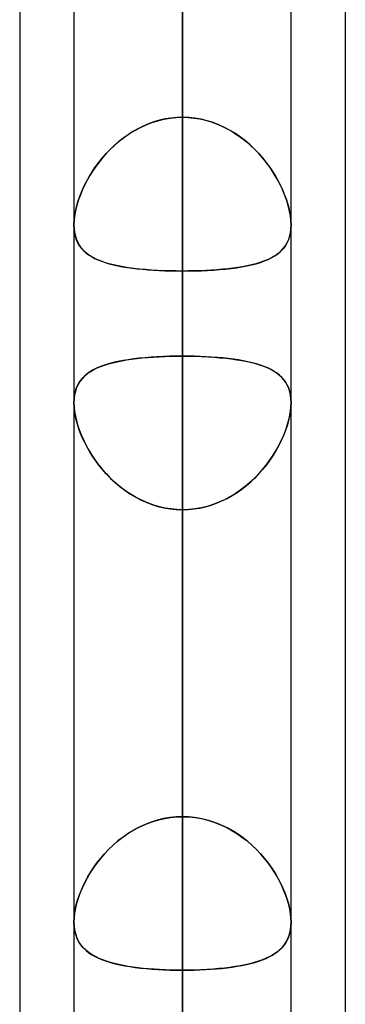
# Model space of a CAD drawing. Header units: millimetres. Extents: x -97 to 82, y -215 to 215.
# Tile 26 of 84: x -44 to -41.62, y -70.84 to -63.65. Entities that reach past the tile are written whole.
import ezdxf

# ---------------------------------------------------------------- set-up
doc = ezdxf.new("R2010")
doc.units = ezdxf.units.MM
doc.layers.add('MAIN-1', color=7, linetype='Continuous')
doc.layers.add('MAIN-2', color=7, linetype='Continuous')

msp = doc.modelspace()

# ---------------------------------------------------------------- linework, layer by layer
at = {"layer": 'MAIN-1'}
for p, q in [((-42.8113, 0), (-42.8113, -109.3184)), ((-43.6038, 0), (-43.6038, -108.8839)), ((-42.0188, -108.7738), (-42.0188, 0)), ((-44, -57.1029), (-44, -109.5547)), ((-41.6225, -57.4772), (-41.6225, -108.9024)), ((-43.6038, -70.2362), (-43.6038, -70.2354)), ((-43.6038, -70.2371), (-43.6038, -70.2362)), ((-43.6038, -70.2379), (-43.6038, -70.2371)), ((-43.6038, -70.2387), (-43.6038, -70.2379)), ((-43.6038, -70.2395), (-43.6038, -70.2387)), ((-43.6037, -70.2404), (-43.6038, -70.2395)), ((-42.0187, -70.2374), (-42.0188, -70.2378)), ((-42.0187, -70.2355), (-42.0187, -70.2359)), ((-42.0187, -70.2359), (-42.0187, -70.2362)), ((-42.0187, -70.2362), (-42.0187, -70.2366)), ((-42.0187, -70.2366), (-42.0187, -70.237)), ((-42.0187, -70.237), (-42.0187, -70.2374))]:
    msp.add_line(p, q, dxfattribs=at)
at = {"layer": 'MAIN-2'}
for p, q in [((-42.8113, 0), (-42.8113, -100.4781)), ((-42.8113, 0), (-42.8113, -91.7312)), ((-42.8113, 0), (-42.8113, -82.9832)), ((-42.8113, 0), (-42.8113, -74.2339)), ((-42.8113, 0), (-42.8113, -65.4827)), ((-42.8113, 0), (-42.8113, -108.1031)), ((-42.8113, 0), (-42.8113, -99.3568)), ((-42.8113, 0), (-42.8113, -90.6097)), ((-42.8113, 0), (-42.8113, -81.8616)), ((-42.8113, 0), (-42.8113, -73.112)), ((-42.8113, 0), (-42.8113, -64.3605)), ((-42.8113, -108.1031), (-42.8113, 0)), ((-42.8113, -99.3568), (-42.8113, 0)), ((-42.8113, -90.6097), (-42.8113, 0)), ((-42.8113, -81.8616), (-42.8113, 0)), ((-42.8113, -73.112), (-42.8113, 0)), ((-42.8113, -64.3605), (-42.8113, 0)), ((-42.8113, -109.3184), (-42.8113, 0)), ((-42.8113, -100.4781), (-42.8113, 0)), ((-42.8113, -91.7312), (-42.8113, 0)), ((-42.8113, -82.9832), (-42.8113, 0)), ((-42.8113, -74.2339), (-42.8113, 0)), ((-42.8113, -65.4827), (-42.8113, 0)), ((-42.8113, -64.3605), (-42.8113, -56.7288)), ((-42.8113, -56.7288), (-42.8113, -64.3605)), ((-42.8113, -58.4804), (-42.8113, -66.1042)), ((-42.8113, -66.1042), (-42.8113, -58.4804)), ((-42.8113, -69.4665), (-42.8113, -61.8427)), ((-42.8113, -61.8427), (-42.8113, -69.4665)), ((-42.8113, -62.1878), (-42.8113, -83.5295)), ((-42.8113, -85.1145), (-42.8113, -63.4533)), ((-42.8113, -63.4533), (-42.8113, -71.0851)), ((-42.8113, -71.0851), (-42.8113, -63.4533)), ((-43.0594, -64.4082), (-43.0985, -64.4248)), ((-43.0774, -64.4155), (-43.0348, -64.3991)), ((-43.0194, -64.3938), (-43.0594, -64.4082)), ((-43.0348, -64.3991), (-42.9914, -64.3854)), ((-42.9787, -64.382), (-43.0194, -64.3938)), ((-42.9914, -64.3854), (-42.9473, -64.3747)), ((-42.9375, -64.3727), (-42.9787, -64.382)), ((-42.9473, -64.3747), (-42.9025, -64.3669)), ((-42.8958, -64.366), (-42.9375, -64.3727)), ((-42.9025, -64.3669), (-42.8571, -64.3621)), ((-42.8537, -64.3619), (-42.8958, -64.366)), ((-42.8571, -64.3621), (-42.8112, -64.3605)), ((-42.8112, -64.3605), (-42.8537, -64.3619)), ((-42.8112, -64.3605), (-42.7688, -64.3619)), ((-42.7654, -64.3621), (-42.8112, -64.3605)), ((-42.7688, -64.3619), (-42.7267, -64.366)), ((-42.72, -64.3669), (-42.7654, -64.3621)), ((-42.7267, -64.366), (-42.685, -64.3727)), ((-42.6752, -64.3747), (-42.72, -64.3669)), ((-42.685, -64.3727), (-42.6438, -64.382)), ((-42.6311, -64.3854), (-42.6752, -64.3747)), ((-42.6438, -64.382), (-42.6031, -64.3938)), ((-42.5877, -64.3991), (-42.6311, -64.3854)), ((-42.6031, -64.3938), (-42.5631, -64.4082)), ((-42.5451, -64.4155), (-42.5877, -64.3991)), ((-42.5631, -64.4082), (-42.524, -64.4248)), ((-43.2349, -64.5054), (-43.1977, -64.4797)), ((-43.1734, -64.4645), (-43.209, -64.4872)), ((-43.1977, -64.4797), (-43.159, -64.456)), ((-43.1365, -64.4436), (-43.1734, -64.4645)), ((-43.159, -64.456), (-43.1189, -64.4346)), ((-43.0985, -64.4248), (-43.1365, -64.4436)), ((-43.1189, -64.4346), (-43.0774, -64.4155)), ((-42.5037, -64.4346), (-42.5451, -64.4155)), ((-42.524, -64.4248), (-42.486, -64.4436)), ((-42.4635, -64.456), (-42.5037, -64.4346)), ((-42.486, -64.4436), (-42.4491, -64.4645)), ((-42.4248, -64.4797), (-42.4635, -64.456)), ((-42.4491, -64.4645), (-42.4135, -64.4872)), ((-42.3876, -64.5054), (-42.4248, -64.4797)), ((-43.2766, -64.5378), (-43.3084, -64.5655)), ((-43.3049, -64.5623), (-43.2707, -64.533)), ((-43.2435, -64.5117), (-43.2766, -64.5378)), ((-43.2707, -64.533), (-43.2349, -64.5054)), ((-43.209, -64.4872), (-43.2435, -64.5117)), ((-42.4135, -64.4872), (-42.379, -64.5117)), ((-42.3518, -64.533), (-42.3876, -64.5054)), ((-42.379, -64.5117), (-42.3459, -64.5378)), ((-42.3176, -64.5623), (-42.3518, -64.533)), ((-42.3459, -64.5378), (-42.3141, -64.5655)), ((-43.3975, -64.6587), (-43.3684, -64.6254)), ((-43.3674, -64.6244), (-43.3946, -64.6553)), ((-43.3684, -64.6254), (-43.3375, -64.5932)), ((-43.3387, -64.5944), (-43.3674, -64.6244)), ((-43.3084, -64.5655), (-43.3387, -64.5944)), ((-43.3375, -64.5932), (-43.3049, -64.5623)), ((-42.285, -64.5932), (-42.3176, -64.5623)), ((-42.3141, -64.5655), (-42.2838, -64.5944)), ((-42.2541, -64.6254), (-42.285, -64.5932)), ((-42.2838, -64.5944), (-42.2551, -64.6244)), ((-42.2551, -64.6244), (-42.2279, -64.6553)), ((-42.225, -64.6587), (-42.2541, -64.6254)), ((-43.4502, -64.7278), (-43.4247, -64.6929)), ((-43.4202, -64.687), (-43.4443, -64.7194)), ((-43.4247, -64.6929), (-43.3975, -64.6587)), ((-43.3946, -64.6553), (-43.4202, -64.687)), ((-42.2279, -64.6553), (-42.2023, -64.687)), ((-42.1978, -64.6929), (-42.225, -64.6587)), ((-42.2023, -64.687), (-42.1782, -64.7194)), ((-42.1723, -64.7278), (-42.1978, -64.6929)), ((-43.4954, -64.799), (-43.4737, -64.7632)), ((-43.4667, -64.7522), (-43.4874, -64.7854)), ((-43.4737, -64.7632), (-43.4502, -64.7278)), ((-43.4443, -64.7194), (-43.4667, -64.7522)), ((-42.1782, -64.7194), (-42.1558, -64.7522)), ((-42.1488, -64.7632), (-42.1723, -64.7278)), ((-42.1558, -64.7522), (-42.1351, -64.7854)), ((-42.1271, -64.799), (-42.1488, -64.7632)), ((-43.533, -64.8708), (-43.5151, -64.8349)), ((-43.5066, -64.8188), (-43.5242, -64.8526)), ((-43.5151, -64.8349), (-43.4954, -64.799)), ((-43.4874, -64.7854), (-43.5066, -64.8188)), ((-42.1351, -64.7854), (-42.1159, -64.8188)), ((-42.1074, -64.8349), (-42.1271, -64.799)), ((-42.1159, -64.8188), (-42.0983, -64.8526)), ((-42.0895, -64.8708), (-42.1074, -64.8349)), ((-43.5632, -64.9429), (-43.549, -64.9069)), ((-43.5402, -64.8866), (-43.5546, -64.9206)), ((-43.549, -64.9069), (-43.533, -64.8708)), ((-43.5242, -64.8526), (-43.5402, -64.8866)), ((-42.0983, -64.8526), (-42.0823, -64.8866)), ((-42.0735, -64.9069), (-42.0895, -64.8708)), ((-42.0823, -64.8866), (-42.0679, -64.9206)), ((-42.0593, -64.9429), (-42.0735, -64.9069)), ((-43.5854, -65.014), (-43.5753, -64.9787)), ((-43.5673, -64.9546), (-43.5783, -64.9883)), ((-43.5753, -64.9787), (-43.5632, -64.9429)), ((-43.5546, -64.9206), (-43.5673, -64.9546)), ((-42.0679, -64.9206), (-42.0552, -64.9546)), ((-42.0472, -64.9787), (-42.0593, -64.9429)), ((-42.0552, -64.9546), (-42.0442, -64.9883)), ((-42.0371, -65.014), (-42.0472, -64.9787)), ((-43.5945, -65.0543), (-43.5996, -65.086)), ((-43.5992, -65.0825), (-43.5934, -65.0487)), ((-43.5873, -65.0216), (-43.5945, -65.0543)), ((-43.5934, -65.0487), (-43.5854, -65.014)), ((-43.5783, -64.9883), (-43.5873, -65.0216)), ((-42.0442, -64.9883), (-42.0352, -65.0216)), ((-42.0291, -65.0487), (-42.0371, -65.014)), ((-42.0352, -65.0216), (-42.028, -65.0543)), ((-42.0233, -65.0825), (-42.0291, -65.0487)), ((-42.028, -65.0543), (-42.0229, -65.086)), ((-43.6038, -65.1458), (-43.6026, -65.1149)), ((-43.6028, -65.1165), (-43.6038, -65.1458)), ((-43.5996, -65.086), (-43.6028, -65.1165)), ((-43.6026, -65.1149), (-43.5992, -65.0825)), ((-42.0199, -65.1149), (-42.0233, -65.0825)), ((-42.0229, -65.086), (-42.0197, -65.1165)), ((-42.0187, -65.1458), (-42.0199, -65.1149)), ((-42.0197, -65.1165), (-42.0187, -65.1458)), ((-43.6038, -65.1458), (-43.6027, -65.1747)), ((-43.6026, -65.1762), (-43.6038, -65.1458)), ((-43.6027, -65.1747), (-43.5993, -65.2022)), ((-43.5988, -65.2051), (-43.6026, -65.1762)), ((-42.0237, -65.2051), (-42.02, -65.1762)), ((-42.0198, -65.1747), (-42.0232, -65.2022)), ((-42.02, -65.1762), (-42.0187, -65.1458)), ((-42.0187, -65.1458), (-42.0198, -65.1747)), ((-43.5993, -65.2022), (-43.5937, -65.2282)), ((-43.5926, -65.2323), (-43.5988, -65.2051)), ((-43.5937, -65.2282), (-43.586, -65.2524)), ((-43.584, -65.2575), (-43.5926, -65.2323)), ((-43.586, -65.2524), (-43.5761, -65.2749)), ((-43.5731, -65.2807), (-43.584, -65.2575)), ((-42.0494, -65.2807), (-42.0385, -65.2575)), ((-42.0365, -65.2524), (-42.0464, -65.2749)), ((-42.0385, -65.2575), (-42.0299, -65.2323)), ((-42.0288, -65.2282), (-42.0365, -65.2524)), ((-42.0299, -65.2323), (-42.0237, -65.2051)), ((-42.0232, -65.2022), (-42.0288, -65.2282)), ((-43.5761, -65.2749), (-43.5642, -65.2958)), ((-43.56, -65.3021), (-43.5731, -65.2807)), ((-43.5642, -65.2958), (-43.5504, -65.315)), ((-43.5447, -65.3218), (-43.56, -65.3021)), ((-43.5504, -65.315), (-43.5346, -65.3327)), ((-43.5273, -65.3397), (-43.5447, -65.3218)), ((-43.5346, -65.3327), (-43.5169, -65.349)), ((-43.5079, -65.3561), (-43.5273, -65.3397)), ((-42.1145, -65.3561), (-42.0952, -65.3397)), ((-42.0879, -65.3327), (-42.1056, -65.349)), ((-42.0952, -65.3397), (-42.0778, -65.3218)), ((-42.0721, -65.315), (-42.0879, -65.3327)), ((-42.0778, -65.3218), (-42.0625, -65.3021)), ((-42.0583, -65.2958), (-42.0721, -65.315)), ((-42.0625, -65.3021), (-42.0494, -65.2807)), ((-42.0464, -65.2749), (-42.0583, -65.2958)), ((-43.5169, -65.349), (-43.4974, -65.3639)), ((-43.4865, -65.3712), (-43.5079, -65.3561)), ((-43.4974, -65.3639), (-43.4762, -65.3776)), ((-43.4631, -65.385), (-43.4865, -65.3712)), ((-43.4762, -65.3776), (-43.4533, -65.3901)), ((-43.4375, -65.3976), (-43.4631, -65.385)), ((-43.4533, -65.3901), (-43.4287, -65.4015)), ((-43.41, -65.4091), (-43.4375, -65.3976)), ((-43.4287, -65.4015), (-43.4025, -65.4119)), ((-43.3805, -65.4195), (-43.41, -65.4091)), ((-43.4025, -65.4119), (-43.3748, -65.4214)), ((-42.22, -65.4119), (-42.2477, -65.4214)), ((-42.242, -65.4195), (-42.2125, -65.4091)), ((-42.1938, -65.4015), (-42.22, -65.4119)), ((-42.2125, -65.4091), (-42.185, -65.3976)), ((-42.1692, -65.3901), (-42.1938, -65.4015)), ((-42.185, -65.3976), (-42.1594, -65.385)), ((-42.1463, -65.3776), (-42.1692, -65.3901)), ((-42.1594, -65.385), (-42.136, -65.3712)), ((-42.1251, -65.3639), (-42.1463, -65.3776)), ((-42.136, -65.3712), (-42.1145, -65.3561)), ((-42.1056, -65.349), (-42.1251, -65.3639)), ((-43.3491, -65.429), (-43.3805, -65.4195)), ((-43.3748, -65.4214), (-43.3456, -65.43)), ((-43.3158, -65.4376), (-43.3491, -65.429)), ((-43.3456, -65.43), (-43.315, -65.4378)), ((-43.2806, -65.4453), (-43.3158, -65.4376)), ((-43.315, -65.4378), (-43.2829, -65.4448)), ((-43.2829, -65.4448), (-43.2494, -65.4512)), ((-43.2439, -65.4521), (-43.2806, -65.4453)), ((-43.2494, -65.4512), (-43.2146, -65.4569)), ((-43.2056, -65.4582), (-43.2439, -65.4521)), ((-43.2146, -65.4569), (-43.1785, -65.4619)), ((-43.1659, -65.4635), (-43.2056, -65.4582)), ((-43.1785, -65.4619), (-43.1411, -65.4664)), ((-43.1248, -65.4681), (-43.1659, -65.4635)), ((-43.1411, -65.4664), (-43.1026, -65.4702)), ((-43.0824, -65.472), (-43.1248, -65.4681)), ((-43.1026, -65.4702), (-43.0631, -65.4736)), ((-43.0388, -65.4753), (-43.0824, -65.472)), ((-43.0631, -65.4736), (-43.0227, -65.4764)), ((-42.9945, -65.478), (-43.0388, -65.4753)), ((-43.0227, -65.4764), (-42.9814, -65.4786)), ((-42.9495, -65.4801), (-42.9945, -65.478)), ((-42.9814, -65.4786), (-42.9394, -65.4804)), ((-42.9038, -65.4815), (-42.9495, -65.4801)), ((-42.9394, -65.4804), (-42.897, -65.4817)), ((-42.8577, -65.4824), (-42.9038, -65.4815)), ((-42.897, -65.4817), (-42.8542, -65.4824)), ((-42.8112, -65.4827), (-42.8577, -65.4824)), ((-42.8542, -65.4824), (-42.8112, -65.4827)), ((-42.8113, -73.112), (-42.8113, -65.4827)), ((-42.7683, -65.4824), (-42.8112, -65.4827)), ((-42.8112, -65.4827), (-42.7648, -65.4824)), ((-42.8113, -65.4827), (-42.8113, -73.112)), ((-42.7255, -65.4817), (-42.7683, -65.4824)), ((-42.7648, -65.4824), (-42.7187, -65.4815)), ((-42.6831, -65.4804), (-42.7255, -65.4817)), ((-42.7187, -65.4815), (-42.673, -65.4801)), ((-42.6411, -65.4786), (-42.6831, -65.4804)), ((-42.673, -65.4801), (-42.628, -65.478)), ((-42.5998, -65.4764), (-42.6411, -65.4786)), ((-42.628, -65.478), (-42.5837, -65.4753)), ((-42.5594, -65.4736), (-42.5998, -65.4764)), ((-42.5837, -65.4753), (-42.5401, -65.472)), ((-42.5199, -65.4702), (-42.5594, -65.4736)), ((-42.5401, -65.472), (-42.4977, -65.4681)), ((-42.4813, -65.4664), (-42.5199, -65.4702)), ((-42.4977, -65.4681), (-42.4566, -65.4635)), ((-42.444, -65.4619), (-42.4813, -65.4664)), ((-42.4566, -65.4635), (-42.4169, -65.4582)), ((-42.4079, -65.4569), (-42.444, -65.4619)), ((-42.4169, -65.4582), (-42.3786, -65.4521)), ((-42.3731, -65.4512), (-42.4079, -65.4569)), ((-42.3786, -65.4521), (-42.3419, -65.4453)), ((-42.3396, -65.4448), (-42.3731, -65.4512)), ((-42.3419, -65.4453), (-42.3067, -65.4376)), ((-42.3075, -65.4378), (-42.3396, -65.4448)), ((-42.2769, -65.43), (-42.3075, -65.4378)), ((-42.3067, -65.4376), (-42.2734, -65.429)), ((-42.2477, -65.4214), (-42.2769, -65.43)), ((-42.2734, -65.429), (-42.242, -65.4195)), ((-43.2542, -66.1379), (-43.2191, -66.1318)), ((-43.2073, -66.13), (-43.2456, -66.1363)), ((-43.2191, -66.1318), (-43.1826, -66.1264)), ((-43.1676, -66.1245), (-43.2073, -66.13)), ((-43.1826, -66.1264), (-43.1448, -66.1217)), ((-43.1265, -66.1196), (-43.1676, -66.1245)), ((-43.1448, -66.1217), (-43.1058, -66.1175)), ((-43.084, -66.1155), (-43.1265, -66.1196)), ((-43.1058, -66.1175), (-43.0657, -66.114)), ((-43.0403, -66.112), (-43.084, -66.1155)), ((-43.0657, -66.114), (-43.0248, -66.111)), ((-42.9956, -66.1092), (-43.0403, -66.112)), ((-43.0248, -66.111), (-42.9832, -66.1085)), ((-42.9503, -66.107), (-42.9956, -66.1092)), ((-42.9832, -66.1085), (-42.941, -66.1066)), ((-42.9044, -66.1055), (-42.9503, -66.107)), ((-42.941, -66.1066), (-42.8982, -66.1053)), ((-42.858, -66.1045), (-42.9044, -66.1055)), ((-42.8982, -66.1053), (-42.8549, -66.1045)), ((-42.8112, -66.1042), (-42.858, -66.1045)), ((-42.8549, -66.1045), (-42.8112, -66.1042)), ((-42.8113, -69.4665), (-42.8113, -66.1042)), ((-42.8113, -66.1042), (-42.8113, -69.4665)), ((-42.7676, -66.1045), (-42.8112, -66.1042)), ((-42.8112, -66.1042), (-42.7645, -66.1045)), ((-42.7243, -66.1053), (-42.7676, -66.1045)), ((-42.7645, -66.1045), (-42.7181, -66.1055)), ((-42.6815, -66.1066), (-42.7243, -66.1053)), ((-42.7181, -66.1055), (-42.6722, -66.107)), ((-42.6393, -66.1085), (-42.6815, -66.1066)), ((-42.6722, -66.107), (-42.6269, -66.1092)), ((-42.5977, -66.111), (-42.6393, -66.1085)), ((-42.6269, -66.1092), (-42.5822, -66.112)), ((-42.5568, -66.114), (-42.5977, -66.111)), ((-42.5822, -66.112), (-42.5385, -66.1155)), ((-42.5167, -66.1175), (-42.5568, -66.114)), ((-42.5385, -66.1155), (-42.496, -66.1196)), ((-42.4777, -66.1217), (-42.5167, -66.1175)), ((-42.496, -66.1196), (-42.4549, -66.1245)), ((-42.4399, -66.1264), (-42.4777, -66.1217)), ((-42.4549, -66.1245), (-42.4152, -66.13)), ((-42.4034, -66.1318), (-42.4399, -66.1264)), ((-42.4152, -66.13), (-42.3769, -66.1363)), ((-42.3683, -66.1379), (-42.4034, -66.1318)), ((-43.4636, -66.2051), (-43.4869, -66.219)), ((-43.4807, -66.2151), (-43.4583, -66.2022)), ((-43.4383, -66.1923), (-43.4636, -66.2051)), ((-43.4583, -66.2022), (-43.4342, -66.1904)), ((-43.411, -66.1806), (-43.4383, -66.1923)), ((-43.4342, -66.1904), (-43.4082, -66.1795)), ((-43.3817, -66.1699), (-43.411, -66.1806)), ((-43.4082, -66.1795), (-43.3806, -66.1696)), ((-43.3505, -66.1602), (-43.3817, -66.1699)), ((-43.3806, -66.1696), (-43.3513, -66.1605)), ((-43.3513, -66.1605), (-43.3204, -66.1522)), ((-43.3173, -66.1514), (-43.3505, -66.1602)), ((-43.3204, -66.1522), (-43.288, -66.1447)), ((-43.2823, -66.1435), (-43.3173, -66.1514)), ((-43.288, -66.1447), (-43.2542, -66.1379)), ((-43.2456, -66.1363), (-43.2823, -66.1435)), ((-42.3769, -66.1363), (-42.3402, -66.1435)), ((-42.3345, -66.1447), (-42.3683, -66.1379)), ((-42.3402, -66.1435), (-42.3052, -66.1514)), ((-42.3021, -66.1522), (-42.3345, -66.1447)), ((-42.3052, -66.1514), (-42.272, -66.1602)), ((-42.2712, -66.1605), (-42.3021, -66.1522)), ((-42.272, -66.1602), (-42.2408, -66.1699)), ((-42.2419, -66.1696), (-42.2712, -66.1605)), ((-42.2143, -66.1795), (-42.2419, -66.1696)), ((-42.2408, -66.1699), (-42.2115, -66.1806)), ((-42.1884, -66.1904), (-42.2143, -66.1795)), ((-42.2115, -66.1806), (-42.1842, -66.1923)), ((-42.1642, -66.2022), (-42.1884, -66.1904)), ((-42.1842, -66.1923), (-42.1589, -66.2051)), ((-42.1418, -66.2151), (-42.1642, -66.2022)), ((-42.1589, -66.2051), (-42.1356, -66.219)), ((-43.5656, -66.2971), (-43.5523, -66.278)), ((-43.5448, -66.2689), (-43.5601, -66.2886)), ((-43.5523, -66.278), (-43.5371, -66.2603)), ((-43.5275, -66.2508), (-43.5448, -66.2689)), ((-43.5371, -66.2603), (-43.5201, -66.2441)), ((-43.5082, -66.2342), (-43.5275, -66.2508)), ((-43.5201, -66.2441), (-43.5013, -66.229)), ((-43.4869, -66.219), (-43.5082, -66.2342)), ((-43.5013, -66.229), (-43.4807, -66.2151)), ((-42.1212, -66.229), (-42.1418, -66.2151)), ((-42.1356, -66.219), (-42.1143, -66.2342)), ((-42.1024, -66.2441), (-42.1212, -66.229)), ((-42.1143, -66.2342), (-42.095, -66.2508)), ((-42.0854, -66.2603), (-42.1024, -66.2441)), ((-42.095, -66.2508), (-42.0777, -66.2689)), ((-42.0702, -66.278), (-42.0854, -66.2603)), ((-42.0777, -66.2689), (-42.0624, -66.2886)), ((-42.0569, -66.2971), (-42.0702, -66.278)), ((-43.5941, -66.364), (-43.5866, -66.3401)), ((-43.5841, -66.3336), (-43.5927, -66.3589)), ((-43.5866, -66.3401), (-43.5771, -66.3178)), ((-43.5732, -66.3102), (-43.5841, -66.3336)), ((-43.5771, -66.3178), (-43.5656, -66.2971)), ((-43.5601, -66.2886), (-43.5732, -66.3102)), ((-42.0624, -66.2886), (-42.0493, -66.3102)), ((-42.0454, -66.3178), (-42.0569, -66.2971)), ((-42.0493, -66.3102), (-42.0384, -66.3336)), ((-42.0359, -66.3401), (-42.0454, -66.3178)), ((-42.0384, -66.3336), (-42.0298, -66.3589)), ((-42.0284, -66.364), (-42.0359, -66.3401)), ((-43.6026, -66.4148), (-43.6038, -66.4452)), ((-43.6038, -66.4451), (-43.6027, -66.4167)), ((-43.6027, -66.4167), (-43.5995, -66.3897)), ((-43.5989, -66.386), (-43.6026, -66.4148)), ((-43.5995, -66.3897), (-43.5941, -66.364)), ((-43.5927, -66.3589), (-43.5989, -66.386)), ((-42.0298, -66.3589), (-42.0236, -66.386)), ((-42.023, -66.3897), (-42.0284, -66.364)), ((-42.0236, -66.386), (-42.0199, -66.4148)), ((-42.0198, -66.4167), (-42.023, -66.3897)), ((-42.0199, -66.4148), (-42.0187, -66.4452)), ((-42.0187, -66.4451), (-42.0198, -66.4167)), ((-43.6028, -66.4741), (-43.6038, -66.4451)), ((-43.6038, -66.4452), (-43.6026, -66.4762)), ((-43.5997, -66.5043), (-43.6028, -66.4741)), ((-43.6026, -66.4762), (-43.5991, -66.5086)), ((-42.0199, -66.4762), (-42.0234, -66.5086)), ((-42.0228, -66.5043), (-42.0197, -66.4741)), ((-42.0187, -66.4452), (-42.0199, -66.4762)), ((-42.0197, -66.4741), (-42.0187, -66.4451)), ((-43.5946, -66.5358), (-43.5997, -66.5043)), ((-43.5991, -66.5086), (-43.5933, -66.5425)), ((-43.5876, -66.5682), (-43.5946, -66.5358)), ((-43.5933, -66.5425), (-43.5853, -66.5771)), ((-42.0292, -66.5425), (-42.0372, -66.5771)), ((-42.0349, -66.5682), (-42.0279, -66.5358)), ((-42.0234, -66.5086), (-42.0292, -66.5425)), ((-42.0279, -66.5358), (-42.0228, -66.5043)), ((-43.5786, -66.6012), (-43.5876, -66.5682)), ((-43.5853, -66.5771), (-43.5752, -66.6124)), ((-43.5678, -66.6346), (-43.5786, -66.6012)), ((-43.5752, -66.6124), (-43.563, -66.648)), ((-43.5552, -66.6683), (-43.5678, -66.6346)), ((-42.0673, -66.6683), (-42.0547, -66.6346)), ((-42.0473, -66.6124), (-42.0595, -66.648)), ((-42.0547, -66.6346), (-42.0439, -66.6012)), ((-42.0372, -66.5771), (-42.0473, -66.6124)), ((-42.0439, -66.6012), (-42.0349, -66.5682)), ((-43.563, -66.648), (-43.5488, -66.6839)), ((-43.5409, -66.702), (-43.5552, -66.6683)), ((-43.5488, -66.6839), (-43.5327, -66.7198)), ((-43.525, -66.7357), (-43.5409, -66.702)), ((-42.0975, -66.7357), (-42.0816, -66.702)), ((-42.0737, -66.6839), (-42.0898, -66.7198)), ((-42.0816, -66.702), (-42.0673, -66.6683)), ((-42.0595, -66.648), (-42.0737, -66.6839)), ((-43.5327, -66.7198), (-43.5147, -66.7558)), ((-43.5075, -66.7693), (-43.525, -66.7357)), ((-43.5147, -66.7558), (-43.4948, -66.7917)), ((-43.4884, -66.8025), (-43.5075, -66.7693)), ((-42.1341, -66.8025), (-42.115, -66.7693)), ((-42.1078, -66.7558), (-42.1277, -66.7917)), ((-42.115, -66.7693), (-42.0975, -66.7357)), ((-42.0898, -66.7198), (-42.1078, -66.7558)), ((-43.4948, -66.7917), (-43.4729, -66.8274)), ((-43.4676, -66.8356), (-43.4884, -66.8025)), ((-43.4729, -66.8274), (-43.4492, -66.8628)), ((-43.4452, -66.8683), (-43.4676, -66.8356)), ((-42.1773, -66.8683), (-42.1549, -66.8356)), ((-42.1496, -66.8274), (-42.1733, -66.8628)), ((-42.1549, -66.8356), (-42.1341, -66.8025)), ((-42.1277, -66.7917), (-42.1496, -66.8274)), ((-43.4492, -66.8628), (-43.4236, -66.8975)), ((-43.4212, -66.9006), (-43.4452, -66.8683)), ((-43.4236, -66.8975), (-43.3961, -66.9315)), ((-43.3956, -66.9322), (-43.4212, -66.9006)), ((-42.2269, -66.9322), (-42.2013, -66.9006)), ((-42.1989, -66.8975), (-42.2264, -66.9315)), ((-42.2013, -66.9006), (-42.1773, -66.8683)), ((-42.1733, -66.8628), (-42.1989, -66.8975)), ((-43.3961, -66.9315), (-43.3669, -66.9646)), ((-43.3683, -66.963), (-43.3956, -66.9322)), ((-43.3395, -66.9929), (-43.3683, -66.963)), ((-43.3669, -66.9646), (-43.3359, -66.9965)), ((-43.3092, -67.0216), (-43.3395, -66.9929)), ((-43.3359, -66.9965), (-43.3033, -67.027)), ((-42.2866, -66.9965), (-42.3192, -67.027)), ((-42.3133, -67.0216), (-42.283, -66.9929)), ((-42.2556, -66.9646), (-42.2866, -66.9965)), ((-42.283, -66.9929), (-42.2542, -66.963)), ((-42.2264, -66.9315), (-42.2556, -66.9646)), ((-42.2542, -66.963), (-42.2269, -66.9322)), ((-43.2774, -67.0491), (-43.3092, -67.0216)), ((-43.3033, -67.027), (-43.2691, -67.0559)), ((-43.2442, -67.0751), (-43.2774, -67.0491)), ((-43.2691, -67.0559), (-43.2334, -67.0831)), ((-42.3534, -67.0559), (-42.3891, -67.0831)), ((-42.3783, -67.0751), (-42.3451, -67.0491)), ((-42.3192, -67.027), (-42.3534, -67.0559)), ((-42.3451, -67.0491), (-42.3133, -67.0216)), ((-43.2097, -67.0995), (-43.2442, -67.0751)), ((-43.2334, -67.0831), (-43.1962, -67.1084)), ((-43.174, -67.1221), (-43.2097, -67.0995)), ((-43.1962, -67.1084), (-43.1575, -67.1317)), ((-43.1371, -67.1428), (-43.174, -67.1221)), ((-43.1575, -67.1317), (-43.1175, -67.1527)), ((-42.465, -67.1317), (-42.505, -67.1527)), ((-42.4854, -67.1428), (-42.4485, -67.1221)), ((-42.4263, -67.1084), (-42.465, -67.1317)), ((-42.4485, -67.1221), (-42.4128, -67.0995)), ((-42.3891, -67.0831), (-42.4263, -67.1084)), ((-42.4128, -67.0995), (-42.3783, -67.0751)), ((-43.099, -67.1615), (-43.1371, -67.1428)), ((-43.1175, -67.1527), (-43.0763, -67.1714)), ((-43.0598, -67.178), (-43.099, -67.1615)), ((-43.0763, -67.1714), (-43.034, -67.1875)), ((-43.0198, -67.1922), (-43.0598, -67.178)), ((-43.034, -67.1875), (-42.9907, -67.2009)), ((-42.9791, -67.204), (-43.0198, -67.1922)), ((-42.9907, -67.2009), (-42.9465, -67.2115)), ((-42.9378, -67.2133), (-42.9791, -67.204)), ((-42.9465, -67.2115), (-42.9018, -67.2192)), ((-42.896, -67.2199), (-42.9378, -67.2133)), ((-42.7265, -67.2199), (-42.6847, -67.2133)), ((-42.676, -67.2115), (-42.7207, -67.2192)), ((-42.6847, -67.2133), (-42.6434, -67.204)), ((-42.6318, -67.2009), (-42.676, -67.2115)), ((-42.6434, -67.204), (-42.6027, -67.1922)), ((-42.5885, -67.1875), (-42.6318, -67.2009)), ((-42.6027, -67.1922), (-42.5627, -67.178)), ((-42.5462, -67.1714), (-42.5885, -67.1875)), ((-42.5627, -67.178), (-42.5235, -67.1615)), ((-42.505, -67.1527), (-42.5462, -67.1714)), ((-42.5235, -67.1615), (-42.4854, -67.1428)), ((-42.9018, -67.2192), (-42.8567, -67.2238)), ((-42.8538, -67.224), (-42.896, -67.2199)), ((-42.8567, -67.2238), (-42.8112, -67.2254)), ((-42.8112, -67.2254), (-42.8538, -67.224)), ((-42.8113, -67.2254), (-42.8113, -70.5876)), ((-42.8113, -67.2254), (-42.8113, -74.8486)), ((-42.7658, -67.2238), (-42.8112, -67.2254)), ((-42.8112, -67.2254), (-42.7687, -67.224)), ((-42.8113, -70.5876), (-42.8113, -67.2254)), ((-42.8113, -74.8486), (-42.8113, -67.2254)), ((-42.7687, -67.224), (-42.7265, -67.2199)), ((-42.7207, -67.2192), (-42.7658, -67.2238)), ((-43.0403, -69.5058), (-43.084, -69.5227)), ((-43.0657, -69.5152), (-43.0248, -69.5006)), ((-42.9956, -69.4918), (-43.0403, -69.5058)), ((-43.0248, -69.5006), (-42.9832, -69.4885)), ((-42.9503, -69.4809), (-42.9956, -69.4918)), ((-42.9832, -69.4885), (-42.941, -69.479)), ((-42.9044, -69.4729), (-42.9503, -69.4809)), ((-42.941, -69.479), (-42.8982, -69.4721)), ((-42.858, -69.4682), (-42.9044, -69.4729)), ((-42.8982, -69.4721), (-42.8549, -69.4679)), ((-42.8112, -69.4665), (-42.858, -69.4682)), ((-42.8549, -69.4679), (-42.8112, -69.4665)), ((-42.8112, -69.4665), (-42.7645, -69.4682)), ((-42.7676, -69.4679), (-42.8112, -69.4665)), ((-42.7243, -69.4721), (-42.7676, -69.4679)), ((-42.7645, -69.4682), (-42.7181, -69.4729)), ((-42.6815, -69.479), (-42.7243, -69.4721)), ((-42.7181, -69.4729), (-42.6722, -69.4809)), ((-42.6393, -69.4885), (-42.6815, -69.479)), ((-42.6722, -69.4809), (-42.6269, -69.4918)), ((-42.5977, -69.5006), (-42.6393, -69.4885)), ((-42.6269, -69.4918), (-42.5822, -69.5058)), ((-42.5568, -69.5152), (-42.5977, -69.5006)), ((-42.5822, -69.5058), (-42.5385, -69.5227)), ((-43.2191, -69.5962), (-43.1826, -69.5729)), ((-43.1676, -69.5641), (-43.2073, -69.5884)), ((-43.1826, -69.5729), (-43.1448, -69.5515)), ((-43.1265, -69.5421), (-43.1676, -69.5641)), ((-43.1448, -69.5515), (-43.1058, -69.5322)), ((-43.084, -69.5227), (-43.1265, -69.5421)), ((-43.1058, -69.5322), (-43.0657, -69.5152)), ((-42.5167, -69.5322), (-42.5568, -69.5152)), ((-42.5385, -69.5227), (-42.496, -69.5421)), ((-42.4777, -69.5515), (-42.5167, -69.5322)), ((-42.496, -69.5421), (-42.4549, -69.5641)), ((-42.4399, -69.5729), (-42.4777, -69.5515)), ((-42.4549, -69.5641), (-42.4152, -69.5884)), ((-42.4034, -69.5962), (-42.4399, -69.5729)), ((-43.3204, -69.6765), (-43.288, -69.6481)), ((-43.2823, -69.6434), (-43.3173, -69.6737)), ((-43.288, -69.6481), (-43.2542, -69.6213)), ((-43.2456, -69.6149), (-43.2823, -69.6434)), ((-43.2542, -69.6213), (-43.2191, -69.5962)), ((-43.2073, -69.5884), (-43.2456, -69.6149)), ((-42.4152, -69.5884), (-42.3769, -69.6149)), ((-42.3683, -69.6213), (-42.4034, -69.5962)), ((-42.3769, -69.6149), (-42.3402, -69.6434)), ((-42.3345, -69.6481), (-42.3683, -69.6213)), ((-42.3402, -69.6434), (-42.3052, -69.6737)), ((-42.3021, -69.6765), (-42.3345, -69.6481)), ((-43.3505, -69.7054), (-43.3817, -69.7385)), ((-43.3806, -69.7373), (-43.3513, -69.7063)), ((-43.3513, -69.7063), (-43.3204, -69.6765)), ((-43.3173, -69.6737), (-43.3505, -69.7054)), ((-42.3052, -69.6737), (-42.272, -69.7054)), ((-42.2712, -69.7063), (-42.3021, -69.6765)), ((-42.272, -69.7054), (-42.2408, -69.7385)), ((-42.2419, -69.7373), (-42.2712, -69.7063)), ((-43.4583, -69.8354), (-43.4342, -69.802)), ((-43.411, -69.7726), (-43.4383, -69.8076)), ((-43.4342, -69.802), (-43.4082, -69.7692)), ((-43.3817, -69.7385), (-43.411, -69.7726)), ((-43.4082, -69.7692), (-43.3806, -69.7373)), ((-42.2143, -69.7692), (-42.2419, -69.7373)), ((-42.2408, -69.7385), (-42.2115, -69.7726)), ((-42.1884, -69.802), (-42.2143, -69.7692)), ((-42.2115, -69.7726), (-42.1842, -69.8076)), ((-42.1642, -69.8354), (-42.1884, -69.802)), ((-43.5013, -69.9036), (-43.4807, -69.8693)), ((-43.4636, -69.8432), (-43.4869, -69.8793)), ((-43.4807, -69.8693), (-43.4583, -69.8354)), ((-43.4383, -69.8076), (-43.4636, -69.8432)), ((-42.1842, -69.8076), (-42.1589, -69.8432)), ((-42.1418, -69.8693), (-42.1642, -69.8354)), ((-42.1589, -69.8432), (-42.1356, -69.8793)), ((-42.1212, -69.9036), (-42.1418, -69.8693)), ((-43.5371, -69.9724), (-43.5201, -69.938)), ((-43.5082, -69.9157), (-43.5275, -69.9524)), ((-43.5201, -69.938), (-43.5013, -69.9036)), ((-43.4869, -69.8793), (-43.5082, -69.9157)), ((-42.1356, -69.8793), (-42.1143, -69.9157)), ((-42.1024, -69.938), (-42.1212, -69.9036)), ((-42.1143, -69.9157), (-42.095, -69.9524)), ((-42.0854, -69.9724), (-42.1024, -69.938)), ((-43.5656, -70.0413), (-43.5523, -70.0069)), ((-43.5448, -69.9894), (-43.5601, -70.0264)), ((-43.5523, -70.0069), (-43.5371, -69.9724)), ((-43.5275, -69.9524), (-43.5448, -69.9894)), ((-42.095, -69.9524), (-42.0777, -69.9894)), ((-42.0702, -70.0069), (-42.0854, -69.9724)), ((-42.0777, -69.9894), (-42.0624, -70.0264)), ((-42.0569, -70.0413), (-42.0702, -70.0069)), ((-43.5866, -70.1091), (-43.5771, -70.0754)), ((-43.5732, -70.0632), (-43.5841, -70.0996)), ((-43.5771, -70.0754), (-43.5656, -70.0413)), ((-43.5601, -70.0264), (-43.5732, -70.0632)), ((-42.0624, -70.0264), (-42.0493, -70.0632)), ((-42.0454, -70.0754), (-42.0569, -70.0413)), ((-42.0493, -70.0632), (-42.0384, -70.0996)), ((-42.0359, -70.1091), (-42.0454, -70.0754)), ((-43.5995, -70.1747), (-43.5941, -70.1423)), ((-43.5927, -70.1355), (-43.5989, -70.1702)), ((-43.5941, -70.1423), (-43.5866, -70.1091)), ((-43.5841, -70.0996), (-43.5927, -70.1355)), ((-42.0384, -70.0996), (-42.0298, -70.1355)), ((-42.0284, -70.1423), (-42.0359, -70.1091)), ((-42.0298, -70.1355), (-42.0236, -70.1702)), ((-42.023, -70.1747), (-42.0284, -70.1423)), ((-43.6026, -70.2036), (-43.6038, -70.2355)), ((-43.6038, -70.2354), (-43.6027, -70.2057)), ((-43.6027, -70.2057), (-43.5995, -70.1747)), ((-43.5989, -70.1702), (-43.6026, -70.2036)), ((-42.0236, -70.1702), (-42.0199, -70.2036)), ((-42.0198, -70.2057), (-42.023, -70.1747)), ((-42.0199, -70.2036), (-42.0187, -70.2355)), ((-42.0187, -70.2354), (-42.0198, -70.2057)), ((-43.6038, -70.2355), (-43.6026, -70.265)), ((-43.6024, -70.2678), (-43.6037, -70.2404)), ((-43.6026, -70.265), (-43.5991, -70.2932)), ((-43.599, -70.2939), (-43.6024, -70.2678)), ((-43.5991, -70.2932), (-43.5933, -70.3198)), ((-43.5936, -70.3187), (-43.599, -70.2939)), ((-42.0237, -70.2951), (-42.0296, -70.3215)), ((-42.0279, -70.3148), (-42.0228, -70.2896)), ((-42.0201, -70.2671), (-42.0237, -70.2951)), ((-42.0228, -70.2896), (-42.0197, -70.2631)), ((-42.0188, -70.2378), (-42.0201, -70.2671)), ((-42.0197, -70.2631), (-42.0187, -70.2354)), ((-43.5863, -70.342), (-43.5936, -70.3187)), ((-43.5933, -70.3198), (-43.5853, -70.3447)), ((-43.5771, -70.3638), (-43.5863, -70.342)), ((-43.5853, -70.3447), (-43.5752, -70.3677)), ((-43.5661, -70.3841), (-43.5771, -70.3638)), ((-43.5752, -70.3677), (-43.563, -70.3891)), ((-42.048, -70.3691), (-42.0603, -70.3903)), ((-42.0547, -70.3813), (-42.0439, -70.3606)), ((-42.0378, -70.3462), (-42.048, -70.3691)), ((-42.0439, -70.3606), (-42.0349, -70.3385)), ((-42.0296, -70.3215), (-42.0378, -70.3462)), ((-42.0349, -70.3385), (-42.0279, -70.3148)), ((-43.5533, -70.403), (-43.5661, -70.3841)), ((-43.563, -70.3891), (-43.5488, -70.4089)), ((-43.5389, -70.4205), (-43.5533, -70.403)), ((-43.5488, -70.4089), (-43.5327, -70.4271)), ((-43.5229, -70.4368), (-43.5389, -70.4205)), ((-43.5327, -70.4271), (-43.5147, -70.444)), ((-43.5053, -70.4518), (-43.5229, -70.4368)), ((-43.5147, -70.444), (-43.4948, -70.4597)), ((-42.1088, -70.4449), (-42.1287, -70.4604)), ((-42.115, -70.45), (-42.0975, -70.4348)), ((-42.0907, -70.4281), (-42.1088, -70.4449)), ((-42.0975, -70.4348), (-42.0816, -70.4183)), ((-42.0746, -70.4099), (-42.0907, -70.4281)), ((-42.0816, -70.4183), (-42.0673, -70.4005)), ((-42.0603, -70.3903), (-42.0746, -70.4099)), ((-42.0673, -70.4005), (-42.0547, -70.3813)), ((-43.4861, -70.4658), (-43.5053, -70.4518)), ((-43.4948, -70.4597), (-43.4729, -70.4742)), ((-43.4653, -70.4788), (-43.4861, -70.4658)), ((-43.4729, -70.4742), (-43.4492, -70.4876)), ((-43.4428, -70.4909), (-43.4653, -70.4788)), ((-43.4492, -70.4876), (-43.4236, -70.5)), ((-43.4188, -70.5021), (-43.4428, -70.4909)), ((-43.4236, -70.5), (-43.3961, -70.5114)), ((-43.3931, -70.5125), (-43.4188, -70.5021)), ((-43.3961, -70.5114), (-43.3669, -70.5218)), ((-43.3659, -70.5221), (-43.3931, -70.5125)), ((-42.2275, -70.5118), (-42.2567, -70.5222)), ((-42.2542, -70.5213), (-42.2269, -70.5116)), ((-42.2, -70.5005), (-42.2275, -70.5118)), ((-42.2269, -70.5116), (-42.2013, -70.5011)), ((-42.2013, -70.5011), (-42.1773, -70.4897)), ((-42.1744, -70.4882), (-42.2, -70.5005)), ((-42.1773, -70.4897), (-42.1549, -70.4774)), ((-42.1506, -70.4749), (-42.1744, -70.4882)), ((-42.1549, -70.4774), (-42.1341, -70.4642)), ((-42.1287, -70.4604), (-42.1506, -70.4749)), ((-42.1341, -70.4642), (-42.115, -70.45)), ((-43.3669, -70.5218), (-43.3359, -70.5314)), ((-43.3372, -70.531), (-43.3659, -70.5221)), ((-43.3069, -70.5391), (-43.3372, -70.531)), ((-43.3359, -70.5314), (-43.3033, -70.54)), ((-43.2751, -70.5466), (-43.3069, -70.5391)), ((-43.3033, -70.54), (-43.2691, -70.5479)), ((-43.2421, -70.5533), (-43.2751, -70.5466)), ((-43.2691, -70.5479), (-43.2334, -70.555)), ((-43.2077, -70.5594), (-43.2421, -70.5533)), ((-43.2334, -70.555), (-43.1962, -70.5613)), ((-43.1721, -70.5649), (-43.2077, -70.5594)), ((-43.1962, -70.5613), (-43.1575, -70.5669)), ((-43.1354, -70.5697), (-43.1721, -70.5649)), ((-43.1575, -70.5669), (-43.1175, -70.5718)), ((-43.0975, -70.5739), (-43.1354, -70.5697)), ((-43.1175, -70.5718), (-43.0763, -70.576)), ((-43.0585, -70.5776), (-43.0975, -70.5739)), ((-43.0763, -70.576), (-43.034, -70.5796)), ((-43.0186, -70.5807), (-43.0585, -70.5776)), ((-43.034, -70.5796), (-42.9907, -70.5825)), ((-42.9781, -70.5832), (-43.0186, -70.5807)), ((-42.9907, -70.5825), (-42.9465, -70.5847)), ((-42.9371, -70.5852), (-42.9781, -70.5832)), ((-42.9465, -70.5847), (-42.9018, -70.5864)), ((-42.8955, -70.5865), (-42.9371, -70.5852)), ((-42.9018, -70.5864), (-42.8567, -70.5873)), ((-42.8536, -70.5874), (-42.8955, -70.5865)), ((-42.8567, -70.5873), (-42.8112, -70.5876)), ((-42.8112, -70.5876), (-42.8536, -70.5874)), ((-42.8113, -78.2109), (-42.8113, -70.5876)), ((-42.766, -70.5873), (-42.8112, -70.5876)), ((-42.8112, -70.5876), (-42.7687, -70.5874)), ((-42.8113, -70.5876), (-42.8113, -78.2109)), ((-42.7687, -70.5874), (-42.7265, -70.5865)), ((-42.721, -70.5864), (-42.766, -70.5873)), ((-42.7265, -70.5865), (-42.6847, -70.5851)), ((-42.6763, -70.5848), (-42.721, -70.5864)), ((-42.6847, -70.5851), (-42.6434, -70.5832)), ((-42.6323, -70.5825), (-42.6763, -70.5848)), ((-42.6434, -70.5832), (-42.6027, -70.5806)), ((-42.5891, -70.5796), (-42.6323, -70.5825)), ((-42.6027, -70.5806), (-42.5627, -70.5775)), ((-42.5469, -70.5761), (-42.5891, -70.5796)), ((-42.5627, -70.5775), (-42.5235, -70.5738)), ((-42.5057, -70.5719), (-42.5469, -70.5761)), ((-42.5235, -70.5738), (-42.4854, -70.5695)), ((-42.4658, -70.567), (-42.5057, -70.5719)), ((-42.4854, -70.5695), (-42.4485, -70.5646)), ((-42.4272, -70.5614), (-42.4658, -70.567)), ((-42.4485, -70.5646), (-42.4128, -70.5591)), ((-42.3901, -70.5551), (-42.4272, -70.5614)), ((-42.4128, -70.5591), (-42.3783, -70.5529)), ((-42.3544, -70.5481), (-42.3901, -70.5551)), ((-42.3783, -70.5529), (-42.3451, -70.5461)), ((-42.3203, -70.5403), (-42.3544, -70.5481)), ((-42.3451, -70.5461), (-42.3133, -70.5385)), ((-42.2877, -70.5317), (-42.3203, -70.5403)), ((-42.3133, -70.5385), (-42.283, -70.5303)), ((-42.2567, -70.5222), (-42.2877, -70.5317)), ((-42.283, -70.5303), (-42.2542, -70.5213))]:
    msp.add_line(p, q, dxfattribs=at)

doc.saveas('drawing.dxf')
